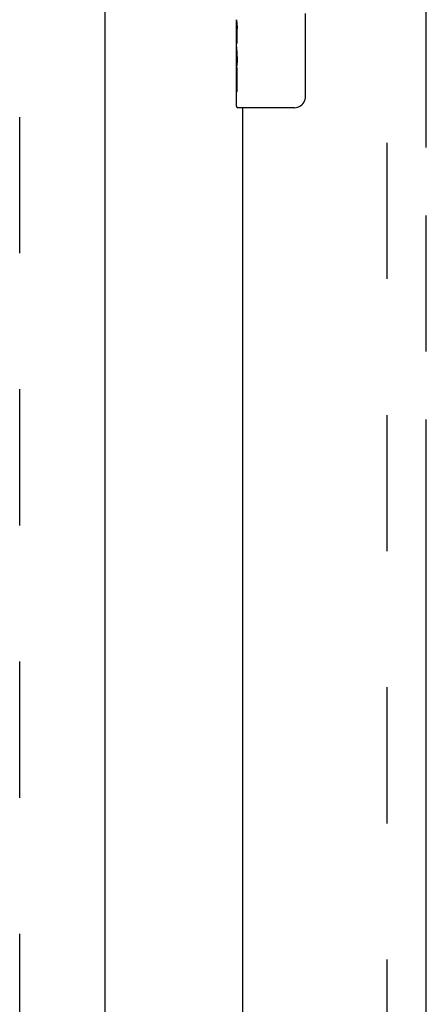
# Model space of a CAD drawing. Header units: inches. Extents: x 0 to 236, y 0 to 153.
# Tile 16 of 36: x 76.39 to 80.26, y 54.65 to 64.04. Entities that reach past the tile are written whole.
import ezdxf

# ---------------------------------------------------------------- set-up
doc = ezdxf.new("R2010")
doc.units = ezdxf.units.IN
doc.header["$LTSCALE"] = 12.986111
doc.header["$MEASUREMENT"] = 0
doc.linetypes.add('HIDDEN', pattern=[0.2, 0.1, -0.1])
doc.linetypes.add('PHANTOM', pattern=[0.8, 0.45, -0.05, 0.1, -0.05, 0.1, -0.05])
doc.layers.get('0').update_dxf_attribs({"linetype": 'CONTINUOUS'})
for name, color, linetype in [('02___PRT_ALL_AXES', 7, 'CONTINUOUS'), ('AVAILABLE_DOOR_SPACES', 7, 'CONTINUOUS'), ('DEFAULT_2', 8, 'HIDDEN')]:
    doc.layers.add(name, color=color, linetype=linetype)

msp = doc.modelspace()

# ---------------------------------------------------------------- linework, layer by layer
at = {"color": 3, "linetype": 'Continuous'}
for p, q in [((77.1993, 92.0996), (77.1993, 11.8076)), ((78.5118, 40.7036), (78.5118, 63.2036))]:
    msp.add_line(p, q, dxfattribs=at)
at = {"color": 7, "linetype": 'Continuous'}
for p, q in [((79.1067, 64.1036), (79.1067, 63.3036)), ((79.0068, 63.2036), (78.4668, 63.2036))]:
    msp.add_line(p, q, dxfattribs=at)
msp.add_lwpolyline([(79.1067, 63.3036), (79.1066, 63.2973), (79.106, 63.2911), (79.105, 63.285), (79.1037, 63.279), (79.1021, 63.2732), (79.1001, 63.2675)], dxfattribs=at)
for centre, radius, start, end in [((78.4668, 63.2186), 0.015, 180, 270), ((79.0068, 63.3036), 0.1, 270, 338.79459)]:
    msp.add_arc(centre, radius, start, end, dxfattribs=at)
at = {"layer": '02___PRT_ALL_AXES', "color": 7, "linetype": 'Continuous'}
for p, q in [((78.4518, 63.7852), (78.4518, 64.0422)), ((78.4576, 63.9866), (78.4518, 63.9866)), ((78.4588, 63.8188), (78.4588, 63.9552)), ((78.4518, 63.8188), (78.4588, 63.8188)), ((78.4518, 63.2186), (78.4518, 63.7825)), ((78.4534, 63.756), (78.4518, 63.756)), ((78.4532, 63.758), (78.4551, 63.736)), ((78.4518, 63.6242), (78.4578, 63.6242)), ((78.4518, 63.5882), (78.4588, 63.5882)), ((78.4588, 63.3578), (78.4588, 63.5882)), ((78.4518, 63.5253), (78.4588, 63.5253)), ((78.4518, 63.3578), (78.4588, 63.3578))]:
    msp.add_line(p, q, dxfattribs=at)
for points in [[(78.4518, 64.043), (78.452, 64.0392), (78.4524, 64.0346), (78.453, 64.0292), (78.4546, 64.016)], [(78.4546, 64.016), (78.4555, 64.0084), (78.4563, 64.0003), (78.4572, 63.9917)], [(78.4572, 63.9917), (78.4578, 63.9829), (78.4584, 63.9737), (78.4587, 63.9645), (78.4588, 63.9552)], [(78.4518, 63.7852), (78.452, 63.7771), (78.4525, 63.768), (78.4532, 63.758)], [(78.4551, 63.736), (78.4561, 63.7243), (78.457, 63.7122), (78.4577, 63.6999), (78.4583, 63.6873), (78.4587, 63.6745), (78.4588, 63.6617), (78.4587, 63.6488), (78.4583, 63.6361), (78.4577, 63.6235), (78.457, 63.6112), (78.4561, 63.5992)]]:
    msp.add_lwpolyline(points, dxfattribs=at)
msp.add_ellipse((78.7148, 63.6196), major_axis=(0.263, 0), ratio=0.432808, start_param=-3.141593, end_param=-2.961605, dxfattribs=at)
at = {"layer": 'AVAILABLE_DOOR_SPACES', "color": 4, "linetype": 'PHANTOM'}
msp.add_line((80.2618, 12.8286), (80.2618, 91.0786), dxfattribs=at)
at = {"layer": 'DEFAULT_2', "color": 8, "linetype": 'HIDDEN'}
for p, q in [((76.3868, 12.4686), (76.3868, 91.4386)), ((79.8868, 91.4386), (79.8868, 12.4686))]:
    msp.add_line(p, q, dxfattribs=at)

doc.saveas('drawing.dxf')
